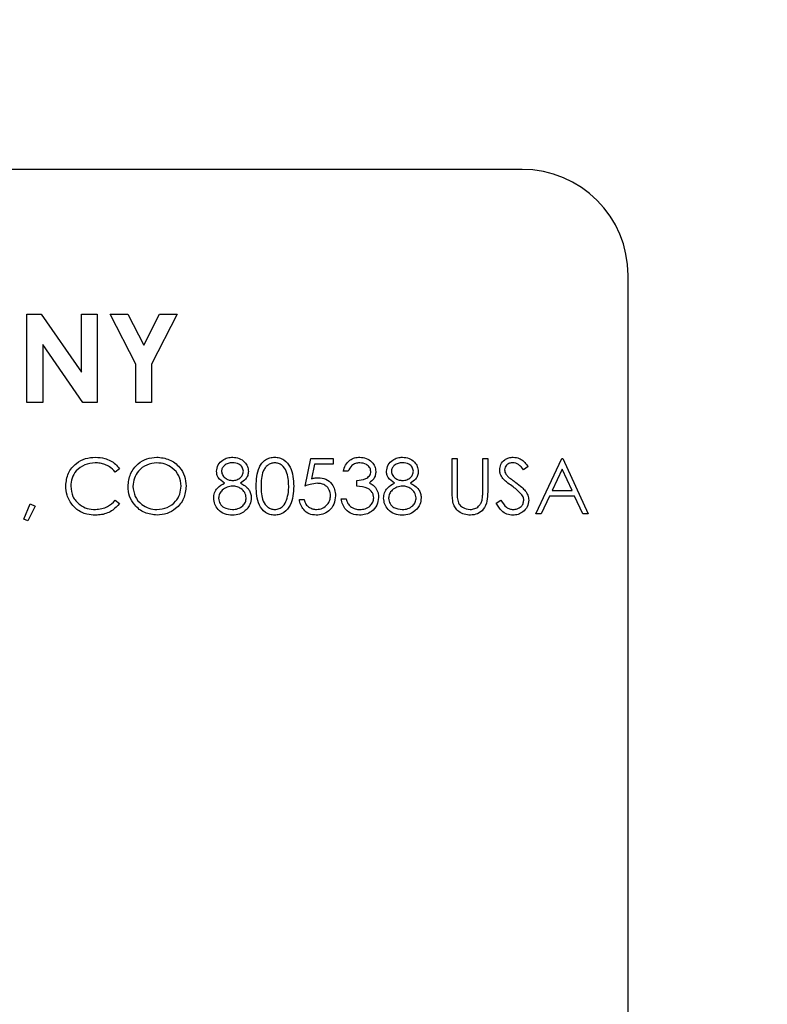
# Model space of a CAD drawing. Header units: inches. Extents: x 0.6 to 33.8, y 0 to 21.7.
# Tile 58 of 210: x 11.797 to 11.973, y 16.643 to 16.875. Entities that reach past the tile are written whole.
import ezdxf

# ---------------------------------------------------------------- set-up
doc = ezdxf.new("R2010")
doc.units = ezdxf.units.IN
doc.header["$MEASUREMENT"] = 0
doc.layers.add('FORMAT', color=7, linetype='Continuous')
doc.styles.add('SLDTEXTSTYLE3', font='TXT', dxfattribs={"width": 0.75})
doc.dimstyles.new('SLDDIMSTYLE0', dxfattribs={"dimtxt": 0.125, "dimasz": 0.13, "dimexe": 0, "dimexo": 0.0625, "dimgap": 0.03125, "dimtad": 0, "dimtih": 1, "dimtoh": 1, "dimdec": 1, "dimlfac": 4, "dimrnd": 1e-09, "dimzin": 12, "dimdsep": 46, "dimtxsty": 'SLDTEXTSTYLE3', "dimsah": 1, "dimcen": 0.09, "dimadec": 0, "dimazin": 3, "dimtfac": 1, "dimtdec": 1, "dimtofl": 0, "dimtmove": 0, "dimatfit": 3, "dimfxl": 1, "dimfrac": 2, "dimtolj": 1, "dimtzin": 12, "dimarcsym": 0})

# ---------------------------------------------------------------- blocks, each defined once
blk = doc.blocks.new('_D_1')
at = {"layer": 'FORMAT'}
for p, q in [((6.14175, 17.34011), (2.54818, 17.34011)), ((2.67318, 17.34011), (2.67318, 11.07473)), ((2.48846, 11.04934), (2.45037, 11.04934)), ((2.45037, 11.04934), (2.45037, 10.85091)), ((2.8579, 11.04934), (2.89599, 11.04934)), ((2.89599, 11.04934), (2.89599, 10.85091)), ((2.45037, 10.85091), (2.48846, 10.85091)), ((2.89599, 10.85091), (2.8579, 10.85091)), ((2.67318, 4.39851), (2.67318, 10.66388)), ((13.15451, 4.39851), (2.54818, 4.39851))]:
    blk.add_line(p, q, dxfattribs=at)
for points in [[(2.67318, 17.34011), (2.65318, 17.21011), (2.69318, 17.21011)], [(2.67318, 4.39851), (2.69318, 4.52851), (2.65318, 4.52851)]]:
    blk.add_solid(points, dxfattribs=at)
at = {"layer": 'FORMAT', "char_height": 0.125, "attachment_point": 1, "style": 'SLDTEXTSTYLE3'}
for s, insert in [('1315', (2.48846, 11.01204)), ('51.8', (2.51155, 10.82502))]:
    blk.add_mtext(s, dxfattribs=dict(at, insert=insert))

msp = doc.modelspace()

# ---------------------------------------------------------------- linework, layer by layer
at = {"color": 7, "linetype": 'Continuous'}
for p, q in [((11.91566, 16.84011), (11.37066, 16.84011)), ((11.94066, 16.45261), (11.94066, 16.81511)), ((11.79891, 16.80594), (11.80228, 16.80594)), ((11.79891, 16.78511), (11.79891, 16.80594)), ((11.80228, 16.80594), (11.81174, 16.79223)), ((11.81174, 16.79223), (11.81174, 16.80594)), ((11.81174, 16.80594), (11.81547, 16.80594)), ((11.81547, 16.80594), (11.81547, 16.78511)), ((11.81855, 16.80594), (11.82271, 16.80594)), ((11.82456, 16.79413), (11.81855, 16.80594)), ((11.82271, 16.80594), (11.82643, 16.79864)), ((11.82643, 16.79864), (11.83014, 16.80594)), ((11.8343, 16.80594), (11.82829, 16.79413)), ((11.83014, 16.80594), (11.8343, 16.80594)), ((11.81208, 16.78511), (11.80265, 16.79878)), ((11.80265, 16.79878), (11.80265, 16.78511)), ((11.82456, 16.78511), (11.82456, 16.79413)), ((11.82829, 16.79413), (11.82829, 16.78511)), ((11.80265, 16.78511), (11.79891, 16.78511)), ((11.81547, 16.78511), (11.81208, 16.78511)), ((11.82829, 16.78511), (11.82456, 16.78511)), ((11.86447, 16.76537), (11.8658, 16.77188)), ((11.8658, 16.77188), (11.87114, 16.77188)), ((11.86671, 16.77055), (11.86601, 16.76712)), ((11.87114, 16.77055), (11.86671, 16.77055)), ((11.87114, 16.77188), (11.87114, 16.77055)), ((11.89919, 16.77188), (11.90036, 16.77188)), ((11.89919, 16.76402), (11.89919, 16.77188)), ((11.90036, 16.77188), (11.90036, 16.76408)), ((11.90637, 16.76408), (11.90637, 16.77188)), ((11.90637, 16.77188), (11.90754, 16.77188)), ((11.90754, 16.77188), (11.90754, 16.76402)), ((11.91705, 16.77001), (11.91599, 16.76921)), ((11.91889, 16.75886), (11.92506, 16.77188)), ((11.92506, 16.77188), (11.92523, 16.77188)), ((11.92523, 16.77188), (11.93124, 16.75886)), ((11.82073, 16.76949), (11.81971, 16.76871)), ((11.87465, 16.76888), (11.87348, 16.76888)), ((11.92513, 16.76934), (11.92278, 16.76437)), ((11.92743, 16.76437), (11.92513, 16.76934)), ((11.87665, 16.76537), (11.87665, 16.76671)), ((11.92214, 16.76303), (11.92016, 16.75886)), ((11.92804, 16.76303), (11.92214, 16.76303)), ((11.92278, 16.76437), (11.92743, 16.76437)), ((11.92997, 16.75886), (11.92804, 16.76303)), ((11.79819, 16.75757), (11.79967, 16.7612)), ((11.79967, 16.7612), (11.80086, 16.76062)), ((11.81971, 16.76203), (11.82073, 16.76126)), ((11.86313, 16.7622), (11.8643, 16.7622)), ((11.87298, 16.76237), (11.87415, 16.76237)), ((11.90954, 16.76137), (11.91064, 16.76203)), ((11.80086, 16.76062), (11.79907, 16.75719)), ((11.92016, 16.75886), (11.91889, 16.75886)), ((11.93124, 16.75886), (11.92997, 16.75886)), ((11.79907, 16.75719), (11.79819, 16.75757))]:
    msp.add_line(p, q, dxfattribs=at)
msp.add_arc((11.91566, 16.81511), 0.025, 0, 90, dxfattribs=at)
for points, knots in [([(11.80804, 16.76545), (11.80816, 16.76647), (11.8084, 16.76851), (11.81033, 16.77074), (11.81264, 16.77204), (11.81425, 16.77216), (11.81505, 16.77221)], [0, 0, 0, 0, 0.279512, 0.55908, 0.779374, 1, 1, 1, 1]), ([(11.81498, 16.77088), (11.81414, 16.77078), (11.81248, 16.77059), (11.81054, 16.76918), (11.80939, 16.76732), (11.80927, 16.76601), (11.80921, 16.76536)], [0, 0, 0, 0, 0.279856, 0.559519, 0.779686, 1, 1, 1, 1]), ([(11.81971, 16.76871), (11.81928, 16.76915), (11.81858, 16.76988), (11.81731, 16.7705), (11.81616, 16.77083), (11.81537, 16.77086), (11.81498, 16.77088)], [0, 0, 0, 0, 0.339327, 0.559466, 0.779727, 1, 1, 1, 1]), ([(11.81505, 16.77221), (11.81579, 16.77216), (11.81702, 16.77208), (11.8186, 16.77141), (11.81981, 16.77061), (11.82042, 16.76986), (11.82073, 16.76949)], [0, 0, 0, 0, 0.33969, 0.55984, 0.77993, 1, 1, 1, 1]), ([(11.82273, 16.76531), (11.82285, 16.76632), (11.82309, 16.76833), (11.82488, 16.77062), (11.82713, 16.77198), (11.8287, 16.77214), (11.82949, 16.77221)], [0, 0, 0, 0, 0.279731, 0.559327, 0.77968, 1, 1, 1, 1]), ([(11.82955, 16.77088), (11.82873, 16.77077), (11.82708, 16.77056), (11.8252, 16.76911), (11.82408, 16.76726), (11.82396, 16.76597), (11.8239, 16.76532)], [0, 0, 0, 0, 0.2796271, 0.5593495, 0.7796302, 1, 1, 1, 1]), ([(11.82949, 16.77221), (11.83051, 16.77211), (11.83255, 16.77189), (11.83484, 16.77005), (11.83622, 16.76778), (11.83635, 16.76618), (11.83642, 16.76538)], [0, 0, 0, 0, 0.279767, 0.559358, 0.779571, 1, 1, 1, 1]), ([(11.83525, 16.76538), (11.83515, 16.76621), (11.83495, 16.76786), (11.83337, 16.76965), (11.83149, 16.77069), (11.8302, 16.77082), (11.82955, 16.77088)], [0, 0, 0, 0, 0.279468, 0.55887, 0.779516, 1, 1, 1, 1]), ([(11.8436, 16.76887), (11.84369, 16.76939), (11.84388, 16.77044), (11.84495, 16.77152), (11.84618, 16.77212), (11.847, 16.77218), (11.84742, 16.77221)], [0, 0, 0, 0, 0.278806, 0.558457, 0.77916, 1, 1, 1, 1]), ([(11.84735, 16.77088), (11.84701, 16.77086), (11.84632, 16.77081), (11.84549, 16.77033), (11.84488, 16.76966), (11.8448, 16.76912), (11.84477, 16.76886)], [0, 0, 0, 0, 0.280651, 0.560566, 0.78062, 1, 1, 1, 1]), ([(11.84994, 16.76888), (11.84987, 16.76922), (11.84973, 16.76989), (11.84877, 16.77075), (11.84789, 16.77083), (11.84735, 16.77088)], [0, 0, 0, 0, 0.278971, 0.559919, 1, 1, 1, 1]), ([(11.84742, 16.77221), (11.84793, 16.77216), (11.84897, 16.77204), (11.85019, 16.77118), (11.85096, 16.77006), (11.85106, 16.76924), (11.85111, 16.76884)], [0, 0, 0, 0, 0.279929, 0.559623, 0.779946, 1, 1, 1, 1]), ([(11.85295, 16.76537), (11.853, 16.76692), (11.85306, 16.76887), (11.85427, 16.77082), (11.85512, 16.7716), (11.85616, 16.77212), (11.85692, 16.77218), (11.8573, 16.77221)], [0, 0, 0, 0, 0.498702, 0.624177, 0.749467, 0.874745, 1, 1, 1, 1]), ([(11.85734, 16.77088), (11.85704, 16.77085), (11.85644, 16.77079), (11.85565, 16.77033), (11.85502, 16.76969), (11.85416, 16.76811), (11.85414, 16.76659), (11.85412, 16.76537)], [0, 0, 0, 0, 0.125139, 0.250418, 0.375519, 0.500847, 1, 1, 1, 1]), ([(11.8573, 16.77221), (11.85768, 16.77218), (11.85845, 16.77212), (11.85985, 16.77144), (11.86161, 16.76927), (11.86172, 16.76693), (11.8618, 16.76537)], [0, 0, 0, 0, 0.1256, 0.251197, 0.500581, 1, 1, 1, 1]), ([(11.86063, 16.76537), (11.86058, 16.76658), (11.86051, 16.76839), (11.85929, 16.77018), (11.85823, 16.77079), (11.85764, 16.77085), (11.85734, 16.77088)], [0, 0, 0, 0, 0.500072, 0.749021, 0.874598, 1, 1, 1, 1]), ([(11.87348, 16.76888), (11.87363, 16.76938), (11.87393, 16.77038), (11.87493, 16.77148), (11.87613, 16.77212), (11.87695, 16.77218), (11.87736, 16.77221)], [0, 0, 0, 0, 0.280288, 0.55968, 0.779747, 1, 1, 1, 1]), ([(11.87737, 16.77088), (11.87703, 16.77085), (11.87636, 16.7708), (11.87528, 16.77015), (11.87489, 16.76936), (11.87465, 16.76888)], [0, 0, 0, 0, 0.280636, 0.560364, 1, 1, 1, 1]), ([(11.87736, 16.77221), (11.87788, 16.77216), (11.87894, 16.77205), (11.8802, 16.77121), (11.881, 16.77007), (11.88111, 16.76925), (11.88116, 16.76883)], [0, 0, 0, 0, 0.280085, 0.5598683, 0.7800992, 1, 1, 1, 1]), ([(11.87999, 16.76884), (11.87993, 16.76918), (11.87979, 16.76986), (11.8788, 16.77071), (11.87791, 16.77081), (11.87737, 16.77088)], [0, 0, 0, 0, 0.278859, 0.5600742, 1, 1, 1, 1]), ([(11.88366, 16.76887), (11.88376, 16.76939), (11.88394, 16.77044), (11.88502, 16.77152), (11.88624, 16.77212), (11.88707, 16.77218), (11.88748, 16.77221)], [0, 0, 0, 0, 0.278806, 0.558457, 0.77916, 1, 1, 1, 1]), ([(11.88741, 16.77088), (11.88707, 16.77086), (11.88639, 16.77081), (11.88555, 16.77033), (11.88494, 16.76966), (11.88487, 16.76912), (11.88483, 16.76886)], [0, 0, 0, 0, 0.280651, 0.560566, 0.78062, 1, 1, 1, 1]), ([(11.89001, 16.76888), (11.88994, 16.76922), (11.8898, 16.76989), (11.88884, 16.77075), (11.88795, 16.77083), (11.88741, 16.77088)], [0, 0, 0, 0, 0.278971, 0.559919, 1, 1, 1, 1]), ([(11.88748, 16.77221), (11.888, 16.77216), (11.88904, 16.77204), (11.89025, 16.77118), (11.89103, 16.77006), (11.89113, 16.76924), (11.89118, 16.76884)], [0, 0, 0, 0, 0.2799289, 0.5596229, 0.7799456, 1, 1, 1, 1]), ([(11.91037, 16.76918), (11.91043, 16.76964), (11.91054, 16.77056), (11.91143, 16.77157), (11.91249, 16.77212), (11.91322, 16.77218), (11.91358, 16.77221)], [0, 0, 0, 0, 0.279553, 0.558798, 0.779378, 1, 1, 1, 1]), ([(11.91345, 16.77088), (11.91319, 16.77086), (11.91266, 16.77082), (11.91202, 16.77041), (11.91161, 16.76985), (11.91156, 16.76944), (11.91154, 16.76923)], [0, 0, 0, 0, 0.280274, 0.559931, 0.77992, 1, 1, 1, 1]), ([(11.91599, 16.76921), (11.91577, 16.76949), (11.9154, 16.76995), (11.91479, 16.77051), (11.91415, 16.77083), (11.91368, 16.77086), (11.91345, 16.77088)], [0, 0, 0, 0, 0.340409, 0.560482, 0.78018, 1, 1, 1, 1]), ([(11.91358, 16.77221), (11.91407, 16.77216), (11.91487, 16.77206), (11.91582, 16.77144), (11.91648, 16.77076), (11.91686, 16.77026), (11.91705, 16.77001)], [0, 0, 0, 0, 0.3387292, 0.5588354, 0.7793438, 1, 1, 1, 1]), ([(11.8455, 16.76611), (11.84494, 16.76648), (11.84416, 16.767), (11.84367, 16.7681), (11.84362, 16.76862), (11.8436, 16.76887)], [0, 0, 0, 0, 0.557752, 0.778932, 1, 1, 1, 1]), ([(11.84477, 16.76886), (11.84484, 16.76851), (11.84499, 16.76782), (11.84576, 16.76716), (11.84657, 16.76677), (11.84712, 16.76673), (11.8474, 16.76671)], [0, 0, 0, 0, 0.277721, 0.558224, 0.779072, 1, 1, 1, 1]), ([(11.8474, 16.76671), (11.84774, 16.76674), (11.84843, 16.76682), (11.84927, 16.76734), (11.84982, 16.76807), (11.8499, 16.76861), (11.84994, 16.76888)], [0, 0, 0, 0, 0.280237, 0.560145, 0.780435, 1, 1, 1, 1]), ([(11.85111, 16.76884), (11.85108, 16.76851), (11.85102, 16.76786), (11.85041, 16.76684), (11.8497, 16.76639), (11.84926, 16.76611)], [0, 0, 0, 0, 0.280159, 0.560243, 1, 1, 1, 1]), ([(11.87665, 16.76671), (11.87739, 16.76677), (11.87849, 16.76688), (11.87957, 16.76764), (11.87994, 16.76829), (11.87997, 16.76865), (11.87999, 16.76884)], [0, 0, 0, 0, 0.499418, 0.749016, 0.874544, 1, 1, 1, 1]), ([(11.88116, 16.76883), (11.88114, 16.76853), (11.8811, 16.76793), (11.88063, 16.76693), (11.88001, 16.76645), (11.87964, 16.76615)], [0, 0, 0, 0, 0.280508, 0.560792, 1, 1, 1, 1]), ([(11.88557, 16.76611), (11.88501, 16.76648), (11.88423, 16.767), (11.88373, 16.7681), (11.88369, 16.76862), (11.88366, 16.76887)], [0, 0, 0, 0, 0.557752, 0.778932, 1, 1, 1, 1]), ([(11.88483, 16.76886), (11.8849, 16.76851), (11.88505, 16.76782), (11.88582, 16.76716), (11.88664, 16.76677), (11.88719, 16.76673), (11.88746, 16.76671)], [0, 0, 0, 0, 0.277721, 0.558224, 0.779072, 1, 1, 1, 1]), ([(11.88746, 16.76671), (11.88781, 16.76674), (11.8885, 16.76682), (11.88933, 16.76734), (11.88988, 16.76807), (11.88996, 16.76861), (11.89001, 16.76888)], [0, 0, 0, 0, 0.280237, 0.560145, 0.780435, 1, 1, 1, 1]), ([(11.89118, 16.76884), (11.89115, 16.76851), (11.89109, 16.76786), (11.89047, 16.76684), (11.88976, 16.76639), (11.88933, 16.76611)], [0, 0, 0, 0, 0.280159, 0.560243, 1, 1, 1, 1]), ([(11.9111, 16.76719), (11.91087, 16.76753), (11.91046, 16.76813), (11.9104, 16.76886), (11.91037, 16.76918)], [0, 0, 0, 0, 0.55984, 1, 1, 1, 1]), ([(11.91154, 16.76923), (11.91156, 16.76905), (11.91159, 16.76869), (11.91187, 16.76809), (11.9122, 16.76775), (11.9124, 16.76755)], [0, 0, 0, 0, 0.279946, 0.559774, 1, 1, 1, 1]), ([(11.80969, 16.7608), (11.80915, 16.76159), (11.80819, 16.763), (11.80809, 16.7647), (11.80804, 16.76545)], [0, 0, 0, 0, 0.559029, 1, 1, 1, 1]), ([(11.80921, 16.76536), (11.80931, 16.76452), (11.80951, 16.76283), (11.81114, 16.76102), (11.81307, 16.76), (11.8144, 16.75991), (11.81506, 16.75986)], [0, 0, 0, 0, 0.279434, 0.558921, 0.779283, 1, 1, 1, 1]), ([(11.8239, 16.76532), (11.824, 16.7645), (11.8242, 16.76286), (11.82577, 16.76109), (11.82762, 16.76002), (11.82891, 16.75991), (11.82955, 16.75986)], [0, 0, 0, 0, 0.279416, 0.559077, 0.779478, 1, 1, 1, 1]), ([(11.82955, 16.75986), (11.83038, 16.75996), (11.83203, 16.76014), (11.83395, 16.76157), (11.83507, 16.76343), (11.83519, 16.76473), (11.83525, 16.76538)], [0, 0, 0, 0, 0.27983, 0.559389, 0.779654, 1, 1, 1, 1]), ([(11.83642, 16.76538), (11.83631, 16.76437), (11.83608, 16.76234), (11.83422, 16.7601), (11.83198, 16.75873), (11.83039, 16.75859), (11.8296, 16.75853)], [0, 0, 0, 0, 0.27963, 0.559343, 0.779597, 1, 1, 1, 1]), ([(11.84293, 16.76255), (11.84297, 16.76298), (11.84306, 16.76385), (11.84393, 16.7652), (11.84491, 16.76577), (11.8455, 16.76611)], [0, 0, 0, 0, 0.2799866, 0.5599013, 1, 1, 1, 1]), ([(11.84743, 16.76537), (11.84697, 16.76533), (11.84605, 16.76525), (11.84498, 16.76452), (11.84423, 16.76358), (11.84414, 16.76287), (11.8441, 16.76251)], [0, 0, 0, 0, 0.280283, 0.560138, 0.780298, 1, 1, 1, 1]), ([(11.85061, 16.76263), (11.85053, 16.76306), (11.85038, 16.76393), (11.84946, 16.76479), (11.84845, 16.7653), (11.84777, 16.76535), (11.84743, 16.76537)], [0, 0, 0, 0, 0.278303, 0.558509, 0.779146, 1, 1, 1, 1]), ([(11.84926, 16.76611), (11.85, 16.76567), (11.85103, 16.76504), (11.8517, 16.76365), (11.85175, 16.76299), (11.85178, 16.76265)], [0, 0, 0, 0, 0.558271, 0.779089, 1, 1, 1, 1]), ([(11.8573, 16.75853), (11.85692, 16.75856), (11.85616, 16.75862), (11.85478, 16.7593), (11.85307, 16.76149), (11.853, 16.76381), (11.85295, 16.76537)], [0, 0, 0, 0, 0.125551, 0.25109, 0.50025, 1, 1, 1, 1]), ([(11.85412, 16.76537), (11.85413, 16.76415), (11.85414, 16.76233), (11.85539, 16.76055), (11.85645, 16.75996), (11.85704, 16.75989), (11.85734, 16.75986)], [0, 0, 0, 0, 0.500291, 0.749086, 0.874606, 1, 1, 1, 1]), ([(11.8618, 16.76537), (11.86172, 16.7638), (11.86161, 16.76146), (11.85984, 16.7593), (11.85845, 16.75862), (11.85768, 16.75856), (11.8573, 16.75853)], [0, 0, 0, 0, 0.499407, 0.748743, 0.874372, 1, 1, 1, 1]), ([(11.86013, 16.7621), (11.8603, 16.7627), (11.8606, 16.76377), (11.86062, 16.76488), (11.86063, 16.76537)], [0, 0, 0, 0, 0.559599, 1, 1, 1, 1]), ([(11.86734, 16.76604), (11.86678, 16.76598), (11.8658, 16.76588), (11.86487, 16.76553), (11.86447, 16.76537)], [0, 0, 0, 0, 0.559416, 1, 1, 1, 1]), ([(11.86601, 16.76712), (11.86629, 16.7672), (11.8668, 16.76734), (11.86732, 16.76736), (11.86755, 16.76737)], [0, 0, 0, 0, 0.560064, 1, 1, 1, 1]), ([(11.87048, 16.76316), (11.87043, 16.76361), (11.87033, 16.76451), (11.86945, 16.76549), (11.86839, 16.76598), (11.86769, 16.76602), (11.86734, 16.76604)], [0, 0, 0, 0, 0.279539, 0.558617, 0.779047, 1, 1, 1, 1]), ([(11.86755, 16.76737), (11.86817, 16.76731), (11.86941, 16.76718), (11.87078, 16.766), (11.87155, 16.76458), (11.87161, 16.7636), (11.87164, 16.76311)], [0, 0, 0, 0, 0.279688, 0.559025, 0.779292, 1, 1, 1, 1]), ([(11.88066, 16.76262), (11.88064, 16.76284), (11.8806, 16.7633), (11.8802, 16.76412), (11.87898, 16.76524), (11.87759, 16.76532), (11.87665, 16.76537)], [0, 0, 0, 0, 0.125587, 0.251191, 0.500605, 1, 1, 1, 1]), ([(11.87964, 16.76615), (11.87994, 16.76599), (11.88048, 16.76571), (11.88088, 16.76525), (11.88105, 16.76504)], [0, 0, 0, 0, 0.559795, 1, 1, 1, 1]), ([(11.883, 16.76255), (11.88304, 16.76298), (11.88312, 16.76385), (11.884, 16.7652), (11.88497, 16.76577), (11.88557, 16.76611)], [0, 0, 0, 0, 0.2799866, 0.5599013, 1, 1, 1, 1]), ([(11.88749, 16.76537), (11.88703, 16.76533), (11.88612, 16.76525), (11.88504, 16.76452), (11.8843, 16.76358), (11.88421, 16.76287), (11.88416, 16.76251)], [0, 0, 0, 0, 0.280283, 0.560138, 0.780298, 1, 1, 1, 1]), ([(11.89067, 16.76263), (11.8906, 16.76306), (11.89044, 16.76393), (11.88952, 16.76479), (11.88852, 16.7653), (11.88783, 16.76535), (11.88749, 16.76537)], [0, 0, 0, 0, 0.278303, 0.558509, 0.779146, 1, 1, 1, 1]), ([(11.88933, 16.76611), (11.89006, 16.76567), (11.89109, 16.76504), (11.89177, 16.76365), (11.89182, 16.76299), (11.89184, 16.76265)], [0, 0, 0, 0, 0.558271, 0.779089, 1, 1, 1, 1]), ([(11.91323, 16.76542), (11.91281, 16.76572), (11.91205, 16.76626), (11.91139, 16.76691), (11.9111, 16.76719)], [0, 0, 0, 0, 0.560413, 1, 1, 1, 1]), ([(11.9124, 16.76755), (11.91272, 16.7673), (11.91329, 16.76685), (11.91389, 16.76644), (11.91415, 16.76625)], [0, 0, 0, 0, 0.559906, 1, 1, 1, 1]), ([(11.91558, 16.76335), (11.91518, 16.76378), (11.91446, 16.76454), (11.91361, 16.76515), (11.91323, 16.76542)], [0, 0, 0, 0, 0.559496, 1, 1, 1, 1]), ([(11.91415, 16.76625), (11.91464, 16.76588), (11.91545, 16.76528), (11.91643, 16.76427), (11.91707, 16.76324), (11.91717, 16.76245), (11.91722, 16.76205)], [0, 0, 0, 0, 0.340499, 0.560704, 0.780578, 1, 1, 1, 1]), ([(11.8296, 16.75853), (11.82859, 16.75864), (11.82657, 16.75886), (11.82433, 16.7607), (11.82294, 16.76294), (11.8228, 16.76452), (11.82273, 16.76531)], [0, 0, 0, 0, 0.279663, 0.559354, 0.779636, 1, 1, 1, 1]), ([(11.87164, 16.76311), (11.87157, 16.76244), (11.87142, 16.76109), (11.87025, 16.75952), (11.8687, 16.75865), (11.86764, 16.75857), (11.8671, 16.75853)], [0, 0, 0, 0, 0.279864, 0.559271, 0.779424, 1, 1, 1, 1]), ([(11.86717, 16.75986), (11.86766, 16.75992), (11.86863, 16.76003), (11.86972, 16.76092), (11.87038, 16.76201), (11.87045, 16.76278), (11.87048, 16.76316)], [0, 0, 0, 0, 0.279617, 0.559357, 0.779559, 1, 1, 1, 1]), ([(11.88105, 16.76504), (11.8813, 16.76464), (11.88175, 16.76393), (11.8818, 16.7631), (11.88183, 16.76273)], [0, 0, 0, 0, 0.559419, 1, 1, 1, 1]), ([(11.89942, 16.76127), (11.89934, 16.76178), (11.89919, 16.76269), (11.89919, 16.76361), (11.89919, 16.76402)], [0, 0, 0, 0, 0.559499, 1, 1, 1, 1]), ([(11.90036, 16.76408), (11.90036, 16.76376), (11.90035, 16.76318), (11.90039, 16.7626), (11.90041, 16.76235)], [0, 0, 0, 0, 0.560124, 1, 1, 1, 1]), ([(11.90754, 16.76402), (11.90752, 16.76329), (11.9075, 16.76185), (11.90672, 16.75993), (11.9052, 16.75871), (11.90406, 16.75859), (11.90349, 16.75853)], [0, 0, 0, 0, 0.281655, 0.560111, 0.78008, 1, 1, 1, 1]), ([(11.90623, 16.76206), (11.90628, 16.76243), (11.90637, 16.7631), (11.90637, 16.76378), (11.90637, 16.76408)], [0, 0, 0, 0, 0.559624, 1, 1, 1, 1]), ([(11.91605, 16.76207), (11.91602, 16.76233), (11.91596, 16.76279), (11.9157, 16.76318), (11.91558, 16.76335)], [0, 0, 0, 0, 0.55899, 1, 1, 1, 1]), ([(11.81506, 16.75853), (11.81438, 16.75856), (11.81325, 16.75863), (11.81177, 16.75916), (11.81062, 16.75985), (11.81, 16.76048), (11.80969, 16.7608)], [0, 0, 0, 0, 0.339838, 0.559927, 0.779959, 1, 1, 1, 1]), ([(11.81506, 16.75986), (11.81606, 16.75998), (11.81787, 16.7602), (11.81914, 16.76147), (11.81971, 16.76203)], [0, 0, 0, 0, 0.558772, 1, 1, 1, 1]), ([(11.82073, 16.76126), (11.82023, 16.7607), (11.81941, 16.75979), (11.81789, 16.759), (11.8165, 16.75859), (11.81554, 16.75855), (11.81506, 16.75853)], [0, 0, 0, 0, 0.339341, 0.559515, 0.77972, 1, 1, 1, 1]), ([(11.84734, 16.75853), (11.84671, 16.75857), (11.84545, 16.75864), (11.84398, 16.7597), (11.8431, 16.76108), (11.84299, 16.76206), (11.84293, 16.76255)], [0, 0, 0, 0, 0.280545, 0.559269, 0.779816, 1, 1, 1, 1]), ([(11.8441, 16.76251), (11.84417, 16.76207), (11.84432, 16.7612), (11.84552, 16.76006), (11.84666, 16.75994), (11.84735, 16.75986)], [0, 0, 0, 0, 0.2798334, 0.5601982, 1, 1, 1, 1]), ([(11.84735, 16.75986), (11.8478, 16.75989), (11.84869, 16.75995), (11.84977, 16.76064), (11.85048, 16.76158), (11.85057, 16.76228), (11.85061, 16.76263)], [0, 0, 0, 0, 0.280602, 0.559962, 0.78018, 1, 1, 1, 1]), ([(11.85178, 16.76265), (11.85173, 16.7621), (11.85163, 16.76111), (11.85105, 16.76031), (11.85079, 16.75996)], [0, 0, 0, 0, 0.559346, 1, 1, 1, 1]), ([(11.85734, 16.75986), (11.8577, 16.75991), (11.85841, 16.76), (11.85951, 16.76074), (11.8599, 16.76158), (11.86013, 16.7621)], [0, 0, 0, 0, 0.280257, 0.560781, 1, 1, 1, 1]), ([(11.8671, 16.75853), (11.86654, 16.75858), (11.86543, 16.7587), (11.86417, 16.75969), (11.86339, 16.76091), (11.86322, 16.76177), (11.86313, 16.7622)], [0, 0, 0, 0, 0.279625, 0.559019, 0.77938, 1, 1, 1, 1]), ([(11.8643, 16.7622), (11.8644, 16.76183), (11.8646, 16.7611), (11.8654, 16.76035), (11.86628, 16.75994), (11.86687, 16.75989), (11.86717, 16.75986)], [0, 0, 0, 0, 0.2800502, 0.5591657, 0.7795831, 1, 1, 1, 1]), ([(11.87732, 16.75853), (11.87673, 16.75858), (11.87553, 16.75868), (11.87412, 16.75968), (11.8733, 16.761), (11.87309, 16.76191), (11.87298, 16.76237)], [0, 0, 0, 0, 0.279886, 0.558979, 0.779263, 1, 1, 1, 1]), ([(11.87415, 16.76237), (11.87427, 16.76199), (11.87448, 16.76131), (11.87496, 16.76079), (11.87517, 16.76057)], [0, 0, 0, 0, 0.560694, 1, 1, 1, 1]), ([(11.88183, 16.76273), (11.88173, 16.76209), (11.88155, 16.76081), (11.88032, 16.75941), (11.87884, 16.75864), (11.87783, 16.75857), (11.87732, 16.75853)], [0, 0, 0, 0, 0.279304, 0.558838, 0.779277, 1, 1, 1, 1]), ([(11.87734, 16.75986), (11.8778, 16.75989), (11.8787, 16.75995), (11.87979, 16.76063), (11.88053, 16.76156), (11.88062, 16.76226), (11.88066, 16.76262)], [0, 0, 0, 0, 0.280599, 0.560151, 0.780303, 1, 1, 1, 1]), ([(11.8874, 16.75853), (11.88677, 16.75857), (11.88551, 16.75864), (11.88405, 16.7597), (11.88316, 16.76108), (11.88305, 16.76206), (11.883, 16.76255)], [0, 0, 0, 0, 0.2805448, 0.5592692, 0.7798157, 1, 1, 1, 1]), ([(11.88416, 16.76251), (11.88424, 16.76207), (11.88438, 16.7612), (11.88559, 16.76006), (11.88672, 16.75994), (11.88741, 16.75986)], [0, 0, 0, 0, 0.2798334, 0.5601982, 1, 1, 1, 1]), ([(11.88741, 16.75986), (11.88786, 16.75989), (11.88876, 16.75995), (11.88984, 16.76064), (11.89055, 16.76158), (11.89063, 16.76228), (11.89067, 16.76263)], [0, 0, 0, 0, 0.280602, 0.559962, 0.78018, 1, 1, 1, 1]), ([(11.89184, 16.76265), (11.89179, 16.7621), (11.8917, 16.76111), (11.89111, 16.76031), (11.89086, 16.75996)], [0, 0, 0, 0, 0.559346, 1, 1, 1, 1]), ([(11.90349, 16.75853), (11.90299, 16.75856), (11.90201, 16.75863), (11.90076, 16.75927), (11.89985, 16.76019), (11.89956, 16.76091), (11.89942, 16.76127)], [0, 0, 0, 0, 0.280221, 0.559914, 0.779952, 1, 1, 1, 1]), ([(11.90041, 16.76235), (11.90049, 16.76195), (11.90066, 16.76115), (11.90177, 16.76013), (11.9028, 16.75996), (11.90342, 16.75986)], [0, 0, 0, 0, 0.281057, 0.560821, 1, 1, 1, 1]), ([(11.90342, 16.75986), (11.90378, 16.7599), (11.9045, 16.75998), (11.90537, 16.76053), (11.90596, 16.76125), (11.90614, 16.76179), (11.90623, 16.76206)], [0, 0, 0, 0, 0.279787, 0.559377, 0.779569, 1, 1, 1, 1]), ([(11.9135, 16.75853), (11.91302, 16.75857), (11.91205, 16.75867), (11.91057, 16.75965), (11.90993, 16.76072), (11.90954, 16.76137)], [0, 0, 0, 0, 0.27988, 0.559666, 1, 1, 1, 1]), ([(11.91064, 16.76203), (11.91103, 16.76144), (11.91157, 16.76061), (11.91267, 16.75995), (11.91322, 16.75989), (11.9135, 16.75986)], [0, 0, 0, 0, 0.559321, 0.779782, 1, 1, 1, 1]), ([(11.9135, 16.75986), (11.91385, 16.7599), (11.91455, 16.75997), (11.9154, 16.76049), (11.91595, 16.76124), (11.91601, 16.76179), (11.91605, 16.76207)], [0, 0, 0, 0, 0.280276, 0.560148, 0.780153, 1, 1, 1, 1]), ([(11.91722, 16.76205), (11.91714, 16.76152), (11.917, 16.76045), (11.91596, 16.75932), (11.91476, 16.75863), (11.91392, 16.75856), (11.9135, 16.75853)], [0, 0, 0, 0, 0.279183, 0.559085, 0.779446, 1, 1, 1, 1]), ([(11.85079, 16.75996), (11.85023, 16.75948), (11.84922, 16.75862), (11.84792, 16.75856), (11.84734, 16.75853)], [0, 0, 0, 0, 0.557758, 1, 1, 1, 1]), ([(11.87517, 16.76057), (11.87554, 16.76033), (11.87621, 16.75991), (11.877, 16.75988), (11.87734, 16.75986)], [0, 0, 0, 0, 0.558748, 1, 1, 1, 1]), ([(11.89086, 16.75996), (11.8903, 16.75948), (11.88929, 16.75862), (11.88798, 16.75856), (11.8874, 16.75853)], [0, 0, 0, 0, 0.557758, 1, 1, 1, 1])]:
    msp.add_open_spline(points, degree=3, knots=knots, dxfattribs=at)

# ---------------------------------------------------------------- dimensions: what is measured, and where the dimension line sits
at = {"layer": 'FORMAT'}
dim = msp.add_linear_dim(base=(2.67318, 17.34011), p1=(13.20451, 4.39851), p2=(6.19175, 17.34011), angle=90, dimstyle='SLDDIMSTYLE0', dxfattribs=at)
dim.commit()
dim.dimension.update_dxf_attribs({"geometry": '_D_1', "text_midpoint": (2.67318, 10.86931), "dimtype": 160})

doc.saveas('drawing.dxf')
